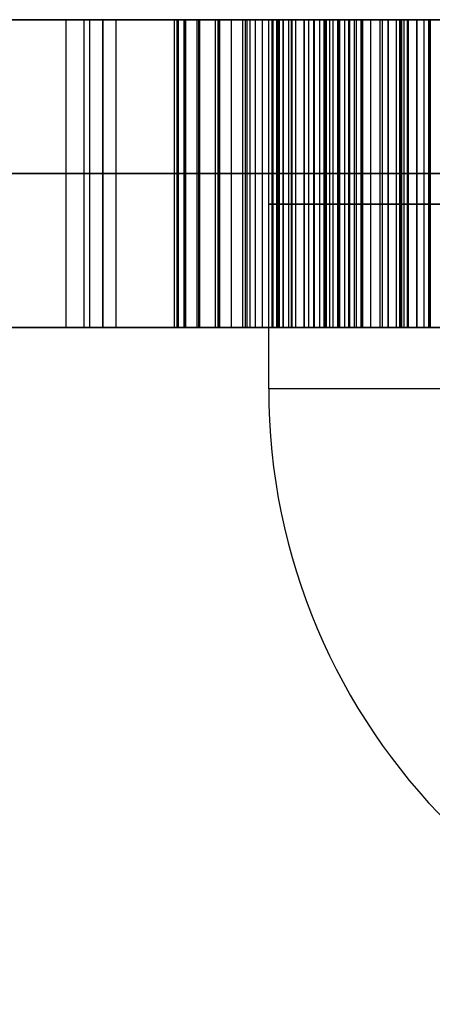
# Model space of a CAD drawing. Header units: millimetres. Extents: x -105 to 152, y -114 to 65.
# Tile 123 of 256: x 116.124 to 116.459, y -96.7 to -95.9. Entities that reach past the tile are written whole.
import ezdxf

# ---------------------------------------------------------------- set-up
doc = ezdxf.new("R2010")
doc.units = ezdxf.units.MM
doc.layers.add('Layer 01', color=7, linetype='Continuous', true_color=0x000000)

msp = doc.modelspace()

# ---------------------------------------------------------------- linework, layer by layer
at = {"layer": 'Layer 01'}
for p, q in [((116.32604, -95.9, 18.5), (114.22604, -95.9, 18.5)), ((116.16114, -95.9, 16.36034), (116.16114, -96.15, 16.36034)), ((116.17602, -96.15, 11.49451), (116.17602, -95.9, 11.49451)), ((116.17602, -96.15, 10.19451), (116.17602, -95.9, 10.19451)), ((116.19121, -95.9, 9.1364), (116.19121, -96.15, 9.1364)), ((116.20219, -96.15, 27.66908), (116.20219, -95.9, 27.66908)), ((116.25281, -96.15, 17.01034), (116.25281, -95.9, 17.01034)), ((116.25281, -96.15, 15.71034), (116.25281, -95.9, 15.71034)), ((116.26768, -95.9, 11.18617), (116.26768, -96.15, 11.18617)), ((116.26768, -95.9, 10.46117), (116.26768, -96.15, 10.46117)), ((116.28286, -96.15, 28.16618), (116.28286, -95.9, 28.16618)), ((116.32604, -96.2, 18.5), (116.32604, -95.9, 18.5)), ((116.34447, -95.9, 16.36034), (116.34447, -96.15, 16.36034)), ((116.41657, -96.15, 27.69353), (116.41657, -95.9, 27.69353)), ((117.11599, -95.9, 26.3009), (116.43274, -95.9, 26.3009)), ((116.19121, -96.025, 8.6364), (115.82082, -96.025, 8.6364)), ((115.98781, -96.025, 27.66908), (116.41657, -96.025, 27.66908)), ((116.05019, -96.025, 9.6364), (116.19121, -96.025, 9.6364)), ((116.08435, -96.025, 11.49451), (116.26768, -96.025, 11.49451)), ((116.26768, -96.025, 10.19451), (116.08435, -96.025, 10.19451)), ((116.16114, -96.025, 17.01034), (116.34447, -96.025, 17.01034)), ((116.16114, -96.025, 15.71034), (116.16114, -96.025, 17.01034)), ((116.34447, -96.025, 15.71034), (116.16114, -96.025, 15.71034)), ((116.19121, -96.025, 9.6364), (116.19121, -96.025, 8.6364)), ((116.26768, -96.025, 10.87784), (116.91768, -96.025, 10.87784)), ((116.26768, -96.025, 11.49451), (116.26768, -96.025, 10.87784)), ((116.26768, -96.025, 10.72784), (116.26768, -96.025, 10.19451)), ((116.91768, -96.025, 10.72784), (116.26768, -96.025, 10.72784)), ((116.28286, -96.025, 27.92698), (116.28286, -96.025, 28.40539)), ((116.34447, -96.025, 17.01034), (116.34447, -96.025, 15.71034)), ((116.41657, -96.025, 27.66908), (116.41657, -96.025, 27.71798)), ((115.55337, -96.15, 9.1364), (116.19121, -96.15, 9.1364)), ((117.10102, -96.15, 10.84451), (116.08435, -96.15, 10.84451)), ((116.12151, -96.15, 28.32969), (116.28286, -96.15, 28.32969)), ((116.34447, -96.15, 16.36034), (116.16114, -96.15, 16.36034)), ((116.24964, -96.15, 26.3009), (116.43274, -96.15, 26.3009)), ((116.25281, -96.15, 17.01034), (116.25281, -96.15, 15.71034)), ((116.39649, -96.15, 9.16204), (116.93384, -96.15, 9.16204))]:
    msp.add_line(p, q, dxfattribs=at)
at = {"layer": 'Layer 01', "extrusion": (-1.07998e-16, 1, -3.82355e-15)}
msp.add_arc((-118.57604, 18.5, -95.9), 11.15, 270, 90, dxfattribs=at)
at = {"layer": 'Layer 01', "extrusion": (1.07998e-16, -1, 6.31594e-15)}
msp.add_arc((118.57604, 18.5, 95.9), 2.25, 90, 270, dxfattribs=at)
at = {"layer": 'Layer 01', "extrusion": (0, 1, 0)}
msp.add_arc((-118.57604, 18.5, -96.05), 2.25, 270, 90, dxfattribs=at)
at = {"layer": 'Layer 01', "extrusion": (6.31594e-15, -1, 1.26319e-14)}
msp.add_arc((118.57604, 18.5, 96.2), 2.25, 90, 180, dxfattribs=at)
at = {"layer": 'Layer 01'}
msp.add_arc((116.82604, -96.2, 18.5), 0.5, 180, 270, dxfattribs=at)
at = {"layer": 'Layer 01', "extrusion": (-6.31594e-15, 1, 9.97276e-30)}
msp.add_arc((-118.57604, 18.5, -96.2), 2.25, 270, 0, dxfattribs=at)
at = {"layer": 'Layer 01'}
for points, degree in [([(115.82082, -95.9, 8.6364), (116.00601, -95.9, 8.6364), (116.19121, -95.9, 8.6364)], 2), ([(115.9034, -95.9, 28.9903), (116.01993, -95.9, 28.9903), (116.11181, -95.9, 28.94986), (116.18071, -95.9, 28.86736)], 3), ([(116.41657, -95.9, 27.66908), (116.20219, -95.9, 27.66908), (115.98781, -95.9, 27.66908)], 2), ([(116.19121, -95.9, 9.6364), (116.1207, -95.9, 9.6364), (116.05019, -95.9, 9.6364)], 2), ([(116.26768, -95.9, 11.49451), (116.17602, -95.9, 11.49451), (116.08435, -95.9, 11.49451)], 2), ([(116.08435, -95.9, 10.19451), (116.17602, -95.9, 10.19451), (116.26768, -95.9, 10.19451)], 2), ([(116.34447, -95.9, 17.01034), (116.25281, -95.9, 17.01034), (116.16114, -95.9, 17.01034)], 2), ([(116.16114, -95.9, 17.01034), (116.16114, -96.025, 17.01034), (116.16114, -96.15, 17.01034)], 2), ([(116.16114, -95.9, 17.01034), (116.16114, -95.9, 16.36034), (116.16114, -95.9, 15.71034)], 2), ([(116.16114, -95.9, 15.71034), (116.16114, -96.025, 15.71034), (116.16114, -96.15, 15.71034)], 2), ([(116.16114, -95.9, 15.71034), (116.25281, -95.9, 15.71034), (116.34447, -95.9, 15.71034)], 2), ([(116.18071, -96.15, 28.86736), (116.18071, -96.025, 28.86736), (116.18071, -95.9, 28.86736)], 2), ([(116.18071, -95.9, 28.86736), (116.24925, -95.9, 28.7853), (116.28286, -95.9, 28.63108), (116.28286, -95.9, 28.40539)], 3), ([(116.19121, -96.15, 8.6364), (116.19121, -96.025, 8.6364), (116.19121, -95.9, 8.6364)], 2), ([(116.19121, -95.9, 8.6364), (116.19121, -95.9, 9.1364), (116.19121, -95.9, 9.6364)], 2), ([(116.19121, -95.9, 9.6364), (116.19121, -96.025, 9.6364), (116.19121, -96.15, 9.6364)], 2), ([(116.24932, -95.9, 26.28189), (116.24932, -96.025, 26.28189), (116.24932, -96.15, 26.28189)], 2), ([(116.25166, -96.15, 26.35897), (116.25166, -96.025, 26.35897), (116.25166, -95.9, 26.35897)], 2), ([(116.25166, -96.15, 26.20767), (116.25166, -96.025, 26.20767), (116.25166, -95.9, 26.20767)], 2), ([(116.25749, -96.15, 28.69023), (116.25749, -96.025, 28.69023), (116.25749, -95.9, 28.69023)], 2), ([(116.25817, -96.15, 26.13788), (116.25817, -96.025, 26.13788), (116.25817, -95.9, 26.13788)], 2), ([(116.25869, -96.15, 26.43163), (116.25869, -96.025, 26.43163), (116.25869, -95.9, 26.43163)], 2), ([(116.91768, -95.9, 10.87784), (116.59268, -95.9, 10.87784), (116.26768, -95.9, 10.87784)], 2), ([(116.26768, -95.9, 10.87784), (116.26768, -96.025, 10.87784), (116.26768, -96.15, 10.87784)], 2), ([(116.26768, -95.9, 10.87784), (116.26768, -95.9, 11.18617), (116.26768, -95.9, 11.49451)], 2), ([(116.26768, -95.9, 11.49451), (116.26768, -96.025, 11.49451), (116.26768, -96.15, 11.49451)], 2), ([(116.26768, -95.9, 10.19451), (116.26768, -96.025, 10.19451), (116.26768, -96.15, 10.19451)], 2), ([(116.26768, -95.9, 10.19451), (116.26768, -95.9, 10.46117), (116.26768, -95.9, 10.72784)], 2), ([(116.26768, -95.9, 10.72784), (116.26768, -96.025, 10.72784), (116.26768, -96.15, 10.72784)], 2), ([(116.26768, -95.9, 10.72784), (116.59268, -95.9, 10.72784), (116.91768, -95.9, 10.72784)], 2), ([(116.26937, -96.15, 26.07252), (116.26937, -96.025, 26.07252), (116.26937, -95.9, 26.07252)], 2), ([(116.27015, -96.15, 26.49986), (116.27015, -96.025, 26.49986), (116.27015, -95.9, 26.49986)], 2), ([(116.28286, -96.15, 27.92698), (116.28286, -96.025, 27.92698), (116.28286, -95.9, 27.92698)], 2), ([(116.28286, -95.9, 28.40539), (116.28286, -95.9, 28.16618), (116.28286, -95.9, 27.92698)], 2), ([(116.28286, -96.15, 28.40539), (116.28286, -96.025, 28.40539), (116.28286, -95.9, 28.40539)], 2), ([(116.285, -96.15, 26.01158), (116.285, -96.025, 26.01158), (116.285, -95.9, 26.01158)], 2), ([(116.28601, -96.15, 27.85191), (116.28601, -96.025, 27.85191), (116.28601, -95.9, 27.85191)], 2), ([(116.2863, -96.15, 26.56366), (116.2863, -96.025, 26.56366), (116.2863, -95.9, 26.56366)], 2), ([(116.29581, -96.15, 27.79301), (116.29581, -96.025, 27.79301), (116.29581, -95.9, 27.79301)], 2), ([(116.30505, -96.15, 25.95533), (116.30505, -96.025, 25.95533), (116.30505, -95.9, 25.95533)], 2), ([(116.30713, -96.15, 26.62304), (116.30713, -96.025, 26.62304), (116.30713, -95.9, 26.62304)], 2), ([(116.30866, -95.9, 27.76154), (116.31288, -95.9, 27.75462), (116.30839, -95.9, 27.76229), (116.31544, -95.9, 27.75147)], 3), ([(116.30866, -96.15, 27.76154), (116.30866, -96.025, 27.76154), (116.30866, -95.9, 27.76154)], 2), ([(116.31099, -96.15, 27.75797), (116.31099, -96.025, 27.75797), (116.31099, -95.9, 27.75797)], 2), ([(116.31544, -96.15, 27.75147), (116.31544, -96.025, 27.75147), (116.31544, -95.9, 27.75147)], 2), ([(116.31544, -95.9, 27.75147), (116.31933, -95.9, 27.75), (116.32187, -95.9, 27.74627), (116.32884, -95.9, 27.74147)], 3), ([(116.32099, -96.15, 27.74772), (116.32099, -96.025, 27.74772), (116.32099, -95.9, 27.74772)], 2), ([(116.32884, -96.15, 27.74147), (116.32884, -96.025, 27.74147), (116.32884, -95.9, 27.74147)], 2), ([(116.32953, -96.15, 25.90351), (116.32953, -96.025, 25.90351), (116.32953, -95.9, 25.90351)], 2), ([(116.33224, -95.9, 9.34293), (116.33224, -96.025, 9.34293), (116.33224, -96.15, 9.34293)], 2), ([(116.33265, -96.15, 26.67798), (116.33265, -96.025, 26.67798), (116.33265, -95.9, 26.67798)], 2), ([(116.33284, -96.15, 9.32109), (116.33284, -96.025, 9.32109), (116.33284, -95.9, 9.32109)], 2), ([(116.33364, -96.15, 9.37698), (116.33364, -96.025, 9.37698), (116.33364, -95.9, 9.37698)], 2), ([(116.33484, -96.15, 9.30006), (116.33484, -96.025, 9.30006), (116.33484, -95.9, 9.30006)], 2), ([(116.33785, -96.15, 9.40923), (116.33785, -96.025, 9.40923), (116.33785, -95.9, 9.40923)], 2), ([(116.33805, -96.15, 9.27982), (116.33805, -96.025, 9.27982), (116.33805, -95.9, 9.27982)], 2), ([(116.34245, -96.15, 9.26059), (116.34245, -96.025, 9.26059), (116.34245, -95.9, 9.26059)], 2), ([(116.34447, -96.15, 15.71034), (116.34447, -96.025, 15.71034), (116.34447, -95.9, 15.71034)], 2), ([(116.34447, -95.9, 15.71034), (116.34447, -95.9, 16.36034), (116.34447, -95.9, 17.01034)], 2), ([(116.34447, -95.9, 17.01034), (116.34447, -96.025, 17.01034), (116.34447, -96.15, 17.01034)], 2), ([(116.34506, -96.15, 9.43988), (116.34506, -96.025, 9.43988), (116.34506, -95.9, 9.43988)], 2), ([(116.34806, -96.15, 9.24196), (116.34806, -96.025, 9.24196), (116.34806, -95.9, 9.24196)], 2), ([(116.35487, -96.15, 9.46853), (116.35487, -96.025, 9.46853), (116.35487, -95.9, 9.46853)], 2), ([(116.3549, -96.15, 27.729), (116.3549, -96.025, 27.729), (116.3549, -95.9, 27.729)], 2), ([(116.35507, -96.15, 9.22454), (116.35507, -96.025, 9.22454), (116.35507, -95.9, 9.22454)], 2), ([(116.35869, -96.15, 25.85611), (116.35869, -96.025, 25.85611), (116.35869, -95.9, 25.85611)], 2), ([(116.3626, -96.15, 26.72877), (116.3626, -96.025, 26.72877), (116.3626, -95.9, 26.72877)], 2), ([(116.36329, -96.15, 9.20771), (116.36329, -96.025, 9.20771), (116.36329, -95.9, 9.20771)], 2), ([(116.36769, -96.15, 9.49557), (116.36769, -96.025, 9.49557), (116.36769, -95.9, 9.49557)], 2), ([(116.3707, -95.9, 8.90843), (116.3707, -96.025, 8.90843), (116.3707, -96.15, 8.90843)], 2), ([(116.3719, -96.15, 8.88319), (116.3719, -96.025, 8.88319), (116.3719, -95.9, 8.88319)], 2), ([(116.3727, -96.15, 8.94148), (116.3727, -96.025, 8.94148), (116.3727, -95.9, 8.94148)], 2), ([(116.3729, -96.15, 9.19188), (116.3729, -96.025, 9.19188), (116.3729, -95.9, 9.19188)], 2), ([(116.37571, -96.15, 8.85895), (116.37571, -96.025, 8.85895), (116.37571, -95.9, 8.85895)], 2), ([(116.37831, -96.15, 8.97173), (116.37831, -96.025, 8.97173), (116.37831, -95.9, 8.97173)], 2), ([(116.38212, -96.15, 8.83612), (116.38212, -96.025, 8.83612), (116.38212, -95.9, 8.83612)], 2), ([(116.38332, -96.15, 9.52081), (116.38332, -96.025, 9.52081), (116.38332, -95.9, 9.52081)], 2), ([(116.38372, -96.15, 9.17686), (116.38372, -96.025, 9.17686), (116.38372, -95.9, 9.17686)], 2), ([(116.38793, -96.15, 8.99938), (116.38793, -96.025, 8.99938), (116.38793, -95.9, 8.99938)], 2), ([(116.39113, -96.15, 8.81448), (116.39113, -96.025, 8.81448), (116.39113, -95.9, 8.81448)], 2), ([(116.39203, -96.15, 25.81314), (116.39203, -96.025, 25.81314), (116.39203, -95.9, 25.81314)], 2), ([(116.39574, -96.15, 9.16284), (116.39574, -96.025, 9.16284), (116.39574, -95.9, 9.16284)], 2), ([(116.39724, -96.15, 26.77486), (116.39724, -96.025, 26.77486), (116.39724, -95.9, 26.77486)], 2), ([(116.40115, -96.15, 9.02422), (116.40115, -96.025, 9.02422), (116.40115, -95.9, 9.02422)], 2), ([(116.40175, -96.15, 9.54425), (116.40175, -96.025, 9.54425), (116.40175, -95.9, 9.54425)], 2), ([(116.40255, -96.15, 8.79385), (116.40255, -96.025, 8.79385), (116.40255, -95.9, 8.79385)], 2), ([(116.40896, -96.15, 9.14982), (116.40896, -96.025, 9.14982), (116.40896, -95.9, 9.14982)], 2), ([(116.41657, -96.15, 27.66908), (116.41657, -96.025, 27.66908), (116.41657, -95.9, 27.66908)], 2), ([(116.41657, -95.9, 27.71798), (116.41657, -95.9, 27.69353), (116.41657, -95.9, 27.66908)], 2), ([(116.41657, -96.15, 27.71798), (116.41657, -96.025, 27.71798), (116.41657, -95.9, 27.71798)], 2), ([(116.41657, -96.15, 8.77462), (116.41657, -96.025, 8.77462), (116.41657, -95.9, 8.77462)], 2), ([(116.41837, -96.15, 9.04645), (116.41837, -96.025, 9.04645), (116.41837, -95.9, 9.04645)], 2), ([(116.42298, -96.15, 9.56588), (116.42298, -96.025, 9.56588), (116.42298, -95.9, 9.56588)], 2), ([(116.42338, -96.15, 9.1378), (116.42338, -96.025, 9.1378), (116.42338, -95.9, 9.1378)], 2), ([(116.42979, -96.15, 25.77512), (116.42979, -96.025, 25.77512), (116.42979, -95.9, 25.77512)], 2), ([(116.43265, -96.15, 26.29517), (116.43265, -96.025, 26.29517), (116.43265, -95.9, 26.29517)], 2), ([(116.4332, -96.15, 8.75659), (116.4332, -96.025, 8.75659), (116.4332, -95.9, 8.75659)], 2), ([(116.43422, -96.15, 26.35585), (116.43422, -96.025, 26.35585), (116.43422, -95.9, 26.35585)], 2), ([(116.43422, -96.15, 26.2371), (116.43422, -96.025, 26.2371), (116.43422, -95.9, 26.2371)], 2), ([(116.43604, -96.15, 26.81601), (116.43604, -96.025, 26.81601), (116.43604, -95.9, 26.81601)], 2), ([(116.43864, -96.15, 26.41262), (116.43864, -96.025, 26.41262), (116.43864, -95.9, 26.41262)], 2), ([(116.4389, -96.15, 26.18241), (116.4389, -96.025, 26.18241), (116.4389, -95.9, 26.18241)], 2), ([(116.43921, -96.15, 9.12658), (116.43921, -96.025, 9.12658), (116.43921, -95.9, 9.12658)], 2), ([(116.43961, -96.15, 9.06648), (116.43961, -96.025, 9.06648), (116.43961, -95.9, 9.06648)], 2), ([(116.44646, -96.15, 26.46574), (116.44646, -96.025, 26.46574), (116.44646, -95.9, 26.46574)], 2), ([(116.44662, -96.15, 9.58551), (116.44662, -96.025, 9.58551), (116.44662, -95.9, 9.58551)], 2), ([(116.44672, -96.15, 26.13137), (116.44672, -96.025, 26.13137), (116.44672, -95.9, 26.13137)], 2), ([(116.45223, -96.15, 8.73976), (116.45223, -96.025, 8.73976), (116.45223, -95.9, 8.73976)], 2), ([(116.45603, -96.15, 9.11636), (116.45603, -96.025, 9.11636), (116.45603, -95.9, 9.11636)], 2), ([(116.45713, -96.15, 26.5147), (116.45713, -96.025, 26.5147), (116.45713, -95.9, 26.5147)], 2), ([(116.45739, -96.15, 26.08371), (116.45739, -96.025, 26.08371), (116.45739, -95.9, 26.08371)], 2), ([(116.18071, -96.025, 28.86736), (116.11181, -96.025, 28.94986), (116.01993, -96.025, 28.9903), (115.9034, -96.025, 28.9903)], 3), ([(116.28286, -96.025, 28.40539), (116.28286, -96.025, 28.63108), (116.24925, -96.025, 28.7853), (116.18071, -96.025, 28.86736)], 3), ([(116.31544, -96.025, 27.75147), (116.30839, -96.025, 27.76229), (116.31288, -96.025, 27.75462), (116.30866, -96.025, 27.76154)], 3), ([(116.32884, -96.025, 27.74147), (116.32187, -96.025, 27.74627), (116.31933, -96.025, 27.75), (116.31544, -96.025, 27.75147)], 3), ([(115.82082, -96.15, 8.6364), (116.00601, -96.15, 8.6364), (116.19121, -96.15, 8.6364)], 2), ([(116.18071, -96.15, 28.86736), (116.11181, -96.15, 28.94986), (116.01993, -96.15, 28.9903), (115.9034, -96.15, 28.9903)], 3), ([(115.98781, -96.15, 27.66908), (116.20219, -96.15, 27.66908), (116.41657, -96.15, 27.66908)], 2), ([(116.19121, -96.15, 9.6364), (116.1207, -96.15, 9.6364), (116.05019, -96.15, 9.6364)], 2), ([(116.08435, -96.15, 11.49451), (116.17602, -96.15, 11.49451), (116.26768, -96.15, 11.49451)], 2), ([(116.26768, -96.15, 10.19451), (116.17602, -96.15, 10.19451), (116.08435, -96.15, 10.19451)], 2), ([(116.16114, -96.15, 17.01034), (116.25281, -96.15, 17.01034), (116.34447, -96.15, 17.01034)], 2), ([(116.16114, -96.15, 15.71034), (116.16114, -96.15, 16.36034), (116.16114, -96.15, 17.01034)], 2), ([(116.34447, -96.15, 15.71034), (116.25281, -96.15, 15.71034), (116.16114, -96.15, 15.71034)], 2), ([(116.28286, -96.15, 28.40539), (116.28286, -96.15, 28.63108), (116.24925, -96.15, 28.7853), (116.18071, -96.15, 28.86736)], 3), ([(116.19121, -96.15, 8.6364), (116.19121, -96.15, 9.1364), (116.19121, -96.15, 9.6364)], 2), ([(116.26768, -96.15, 11.49451), (116.26768, -96.15, 11.18617), (116.26768, -96.15, 10.87784)], 2), ([(116.26768, -96.15, 10.72784), (116.26768, -96.15, 10.46117), (116.26768, -96.15, 10.19451)], 2), ([(116.91768, -96.15, 10.72784), (116.59268, -96.15, 10.72784), (116.26768, -96.15, 10.72784)], 2), ([(116.26768, -96.15, 10.87784), (116.59268, -96.15, 10.87784), (116.91768, -96.15, 10.87784)], 2), ([(116.28286, -96.15, 27.92698), (116.28286, -96.15, 28.16618), (116.28286, -96.15, 28.40539)], 2), ([(116.31544, -96.15, 27.75147), (116.30839, -96.15, 27.76229), (116.31288, -96.15, 27.75462), (116.30866, -96.15, 27.76154)], 3), ([(116.32884, -96.15, 27.74147), (116.32187, -96.15, 27.74627), (116.31933, -96.15, 27.75), (116.31544, -96.15, 27.75147)], 3), ([(116.34447, -96.15, 17.01034), (116.34447, -96.15, 16.36034), (116.34447, -96.15, 15.71034)], 2), ([(116.41657, -96.15, 27.66908), (116.41657, -96.15, 27.69353), (116.41657, -96.15, 27.71798)], 2)]:
    msp.add_open_spline(points, degree=degree, dxfattribs=at)
for points, knots in [([(116.81104, -95.9, 26.9509), (116.78949, -95.9, 26.95033), (116.74744, -95.9, 26.94922), (116.68616, -95.9, 26.94114), (116.62861, -95.9, 26.9274), (116.57473, -95.9, 26.90798), (116.52447, -95.9, 26.88326), (116.47789, -95.9, 26.85269), (116.43511, -95.9, 26.81662), (116.3962, -95.9, 26.77525), (116.36141, -95.9, 26.72903), (116.33158, -95.9, 26.67793), (116.30588, -95.9, 26.62271), (116.28511, -95.9, 26.56301), (116.26899, -95.9, 26.49895), (116.25779, -95.9, 26.43047), (116.25055, -95.9, 26.35765), (116.24974, -95.9, 26.3076), (116.24932, -95.9, 26.28189)], [-1, -1, -1, -1, -0.93472, -0.872649, -0.813141, -0.755828, -0.699497, -0.643847, -0.587483, -0.530374, -0.472153, -0.412622, -0.351443, -0.287903, -0.221446, -0.151584, -0.077874, 0, 0, 0, 0]), ([(116.24932, -95.9, 26.28189), (116.24979, -95.9, 26.25714), (116.25072, -95.9, 26.20902), (116.25714, -95.9, 26.13901), (116.2683, -95.9, 26.07345), (116.28377, -95.9, 26.01232), (116.30387, -95.9, 25.95572), (116.3283, -95.9, 25.90347), (116.35769, -95.9, 25.85593), (116.39097, -95.9, 25.81257), (116.42902, -95.9, 25.77445), (116.47087, -95.9, 25.7411), (116.51682, -95.9, 25.71306), (116.56671, -95.9, 25.69037), (116.6205, -95.9, 25.67262), (116.67818, -95.9, 25.65999), (116.73983, -95.9, 25.65235), (116.7822, -95.9, 25.65139), (116.80401, -95.9, 25.6509)], [-1, -1, -1, -1, -0.922451, -0.849248, -0.77999, -0.714291, -0.651925, -0.59207, -0.53395, -0.477156, -0.421194, -0.365638, -0.309852, -0.253019, -0.194279, -0.132715, -0.068318, 0, 0, 0, 0]), ([(116.28286, -95.9, 27.92698), (116.28292, -95.9, 27.90193), (116.2837, -95.9, 27.87684), (116.28785, -95.9, 27.83208), (116.29055, -95.9, 27.81219), (116.29881, -95.9, 27.78207), (116.30264, -95.9, 27.77113), (116.30866, -95.9, 27.76154)], [-1, -1, -1, -1, -0.555383, -0.555383, -0.201711, -0.201711, 0, 0, 0, 0]), ([(116.32884, -95.9, 27.74147), (116.33686, -95.9, 27.73612), (116.3458, -95.9, 27.7321), (116.37469, -95.9, 27.72227), (116.39574, -95.9, 27.7194), (116.41657, -95.9, 27.71798)], [-0.7581291, -0.7581291, -0.7581291, -0.7581291, -0.5193362, -0.5193362, 0, 0, 0, 0]), ([(116.66657, -95.9, 9.64922), (116.65414, -95.9, 9.64904), (116.62987, -95.9, 9.6487), (116.59447, -95.9, 9.64442), (116.56093, -95.9, 9.63833), (116.52947, -95.9, 9.62882), (116.49968, -95.9, 9.61749), (116.47214, -95.9, 9.60276), (116.44623, -95.9, 9.58602), (116.42276, -95.9, 9.56632), (116.40143, -95.9, 9.54475), (116.38288, -95.9, 9.52117), (116.36718, -95.9, 9.49576), (116.35428, -95.9, 9.46864), (116.34448, -95.9, 9.43962), (116.33725, -95.9, 9.40899), (116.33301, -95.9, 9.3765), (116.3325, -95.9, 9.35429), (116.33224, -95.9, 9.34293)], [-1, -1, -1, -1, -0.927156, -0.857821, -0.791263, -0.7276, -0.665379, -0.604798, -0.544869, -0.484828, -0.425594, -0.367334, -0.309328, -0.250848, -0.191678, -0.130154, -0.0666, 0, 0, 0, 0]), ([(116.33224, -95.9, 9.34293), (116.33233, -95.9, 9.33564), (116.33251, -95.9, 9.32131), (116.33463, -95.9, 9.30025), (116.33775, -95.9, 9.28002), (116.34226, -95.9, 9.26064), (116.34766, -95.9, 9.24206), (116.35491, -95.9, 9.22449), (116.36296, -95.9, 9.20761), (116.37273, -95.9, 9.19177), (116.38349, -95.9, 9.1767), (116.39557, -95.9, 9.16264), (116.40884, -95.9, 9.14957), (116.42339, -95.9, 9.13747), (116.43917, -95.9, 9.12635), (116.45611, -95.9, 9.116), (116.4744, -95.9, 9.10683), (116.48719, -95.9, 9.10147), (116.49369, -95.9, 9.09874)], [-1, -1, -1, -1, -0.930361, -0.863, -0.797693, -0.734794, -0.672767, -0.612877, -0.553182, -0.494146, -0.435124, -0.376244, -0.317084, -0.257228, -0.195385, -0.132626, -0.067506, 0, 0, 0, 0]), ([(116.49369, -95.9, 9.09874), (116.48388, -95.9, 9.09397), (116.46494, -95.9, 9.08478), (116.43943, -95.9, 9.06734), (116.41809, -95.9, 9.0472), (116.40043, -95.9, 9.02468), (116.38712, -95.9, 8.99931), (116.37743, -95.9, 8.97145), (116.37185, -95.9, 8.94077), (116.37109, -95.9, 8.91947), (116.3707, -95.9, 8.90843)], [-1, -1, -1, -1, -0.864701, -0.738951, -0.618175, -0.501798, -0.385377, -0.264283, -0.137002, 0, 0, 0, 0]), ([(116.3707, -95.9, 8.90843), (116.37091, -95.9, 8.9), (116.37132, -95.9, 8.88339), (116.37521, -95.9, 8.85912), (116.38161, -95.9, 8.83604), (116.3908, -95.9, 8.81427), (116.40214, -95.9, 8.79351), (116.41637, -95.9, 8.77413), (116.43312, -95.9, 8.75609), (116.45214, -95.9, 8.73926), (116.47331, -95.9, 8.72415), (116.49616, -95.9, 8.71087), (116.52071, -95.9, 8.69984), (116.54673, -95.9, 8.69054), (116.57455, -95.9, 8.68369), (116.60377, -95.9, 8.6784), (116.63466, -95.9, 8.67541), (116.65575, -95.9, 8.67504), (116.66657, -95.9, 8.67486)], [-1, -1, -1, -1, -0.940195, -0.882126, -0.825989, -0.770519, -0.714708, -0.65838, -0.600335, -0.540214, -0.478377, -0.415925, -0.35291, -0.287532, -0.220035, -0.149727, -0.076841, 0, 0, 0, 0]), ([(116.43265, -95.9, 26.29517), (116.43297, -95.9, 26.3154), (116.43357, -95.9, 26.35462), (116.43788, -95.9, 26.41162), (116.44566, -95.9, 26.46467), (116.45634, -95.9, 26.51393), (116.46968, -95.9, 26.55954), (116.4866, -95.9, 26.6012), (116.50646, -95.9, 26.63914), (116.52943, -95.9, 26.67314), (116.55534, -95.9, 26.70342), (116.58438, -95.9, 26.72963), (116.61648, -95.9, 26.75167), (116.6514, -95.9, 26.76972), (116.68914, -95.9, 26.78389), (116.72982, -95.9, 26.79362), (116.77335, -95.9, 26.79975), (116.80338, -95.9, 26.80051), (116.81885, -95.9, 26.8009)], [-1, -1, -1, -1, -0.916241, -0.837662, -0.763564, -0.694416, -0.629155, -0.567093, -0.50858, -0.452166, -0.397635, -0.343946, -0.290717, -0.236872, -0.181605, -0.124255, -0.064031, 0, 0, 0, 0]), ([(116.81885, -95.9, 25.8009), (116.80364, -95.9, 25.8013), (116.77405, -95.9, 25.80207), (116.73111, -95.9, 25.80815), (116.69094, -95.9, 25.81802), (116.65336, -95.9, 25.83181), (116.61857, -95.9, 25.84988), (116.58653, -95.9, 25.8719), (116.55735, -95.9, 25.89801), (116.53103, -95.9, 25.928), (116.50791, -95.9, 25.96189), (116.48735, -95.9, 25.999), (116.47063, -95.9, 26.04001), (116.45645, -95.9, 26.08428), (116.44603, -95.9, 26.1322), (116.43819, -95.9, 26.18341), (116.4335, -95.9, 26.23814), (116.43294, -95.9, 26.27581), (116.43265, -95.9, 26.29517)], [-1, -1, -1, -1, -0.935982, -0.875464, -0.817854, -0.762123, -0.707369, -0.65324, -0.598887, -0.542955, -0.485683, -0.426478, -0.364719, -0.299536, -0.231004, -0.158544, -0.081522, 0, 0, 0, 0]), ([(116.24932, -96.025, 26.28189), (116.24974, -96.025, 26.3076), (116.25055, -96.025, 26.35765), (116.25779, -96.025, 26.43047), (116.26899, -96.025, 26.49895), (116.28511, -96.025, 26.56301), (116.30588, -96.025, 26.62271), (116.33158, -96.025, 26.67793), (116.36141, -96.025, 26.72903), (116.3962, -96.025, 26.77525), (116.43511, -96.025, 26.81662), (116.47789, -96.025, 26.85269), (116.52447, -96.025, 26.88326), (116.57473, -96.025, 26.90798), (116.62861, -96.025, 26.9274), (116.68616, -96.025, 26.94114), (116.74744, -96.025, 26.94922), (116.78949, -96.025, 26.95033), (116.81104, -96.025, 26.9509)], [0, 0, 0, 0, 0.077874, 0.151584, 0.221446, 0.287903, 0.351443, 0.412622, 0.472153, 0.530374, 0.587483, 0.643847, 0.699497, 0.755828, 0.813141, 0.872649, 0.93472, 1, 1, 1, 1]), ([(116.80401, -96.025, 25.6509), (116.7822, -96.025, 25.65139), (116.73983, -96.025, 25.65235), (116.67818, -96.025, 25.65999), (116.6205, -96.025, 25.67262), (116.56671, -96.025, 25.69037), (116.51682, -96.025, 25.71306), (116.47087, -96.025, 25.7411), (116.42902, -96.025, 25.77445), (116.39097, -96.025, 25.81257), (116.35769, -96.025, 25.85593), (116.3283, -96.025, 25.90347), (116.30387, -96.025, 25.95572), (116.28377, -96.025, 26.01232), (116.2683, -96.025, 26.07345), (116.25714, -96.025, 26.13901), (116.25072, -96.025, 26.20902), (116.24979, -96.025, 26.25714), (116.24932, -96.025, 26.28189)], [0, 0, 0, 0, 0.068318, 0.132715, 0.194279, 0.253019, 0.309852, 0.365638, 0.421194, 0.477156, 0.53395, 0.59207, 0.651925, 0.714291, 0.77999, 0.849248, 0.922451, 1, 1, 1, 1]), ([(116.30866, -96.025, 27.76154), (116.30264, -96.025, 27.77113), (116.29881, -96.025, 27.78207), (116.29055, -96.025, 27.81219), (116.28785, -96.025, 27.83208), (116.2837, -96.025, 27.87684), (116.28292, -96.025, 27.90193), (116.28286, -96.025, 27.92698)], [0, 0, 0, 0, 0.201711, 0.201711, 0.555383, 0.555383, 1, 1, 1, 1]), ([(116.41657, -96.025, 27.71798), (116.39574, -96.025, 27.7194), (116.37469, -96.025, 27.72227), (116.3458, -96.025, 27.7321), (116.33686, -96.025, 27.73612), (116.32884, -96.025, 27.74147)], [0, 0, 0, 0, 0.5193362, 0.5193362, 0.7581291, 0.7581291, 0.7581291, 0.7581291]), ([(116.33224, -96.025, 9.34293), (116.3325, -96.025, 9.35429), (116.33301, -96.025, 9.3765), (116.33725, -96.025, 9.40899), (116.34448, -96.025, 9.43962), (116.35428, -96.025, 9.46864), (116.36718, -96.025, 9.49576), (116.38288, -96.025, 9.52117), (116.40143, -96.025, 9.54475), (116.42276, -96.025, 9.56632), (116.44623, -96.025, 9.58602), (116.47214, -96.025, 9.60276), (116.49968, -96.025, 9.61749), (116.52947, -96.025, 9.62882), (116.56093, -96.025, 9.63833), (116.59447, -96.025, 9.64442), (116.62987, -96.025, 9.6487), (116.65414, -96.025, 9.64904), (116.66657, -96.025, 9.64922)], [0, 0, 0, 0, 0.0666, 0.130154, 0.191678, 0.250848, 0.309328, 0.367334, 0.425594, 0.484828, 0.544869, 0.604798, 0.665379, 0.7276, 0.791263, 0.857821, 0.927156, 1, 1, 1, 1]), ([(116.49369, -96.025, 9.09874), (116.48719, -96.025, 9.10147), (116.4744, -96.025, 9.10683), (116.45611, -96.025, 9.116), (116.43917, -96.025, 9.12635), (116.42339, -96.025, 9.13747), (116.40884, -96.025, 9.14957), (116.39557, -96.025, 9.16264), (116.38349, -96.025, 9.1767), (116.37273, -96.025, 9.19177), (116.36296, -96.025, 9.20761), (116.35491, -96.025, 9.22449), (116.34766, -96.025, 9.24206), (116.34226, -96.025, 9.26064), (116.33775, -96.025, 9.28002), (116.33463, -96.025, 9.30025), (116.33251, -96.025, 9.32131), (116.33233, -96.025, 9.33564), (116.33224, -96.025, 9.34293)], [0, 0, 0, 0, 0.067506, 0.132626, 0.195385, 0.257228, 0.317084, 0.376244, 0.435124, 0.494146, 0.553182, 0.612877, 0.672767, 0.734794, 0.797693, 0.863, 0.930361, 1, 1, 1, 1]), ([(116.3707, -96.025, 8.90843), (116.37109, -96.025, 8.91947), (116.37185, -96.025, 8.94077), (116.37743, -96.025, 8.97145), (116.38712, -96.025, 8.99931), (116.40043, -96.025, 9.02468), (116.41809, -96.025, 9.0472), (116.43943, -96.025, 9.06734), (116.46494, -96.025, 9.08478), (116.48388, -96.025, 9.09397), (116.49369, -96.025, 9.09874)], [0, 0, 0, 0, 0.137002, 0.264283, 0.385377, 0.501798, 0.618175, 0.738951, 0.864701, 1, 1, 1, 1]), ([(116.66657, -96.025, 8.67486), (116.65575, -96.025, 8.67504), (116.63466, -96.025, 8.67541), (116.60377, -96.025, 8.6784), (116.57455, -96.025, 8.68369), (116.54673, -96.025, 8.69054), (116.52071, -96.025, 8.69984), (116.49616, -96.025, 8.71087), (116.47331, -96.025, 8.72415), (116.45214, -96.025, 8.73926), (116.43312, -96.025, 8.75609), (116.41637, -96.025, 8.77413), (116.40214, -96.025, 8.79351), (116.3908, -96.025, 8.81427), (116.38161, -96.025, 8.83604), (116.37521, -96.025, 8.85912), (116.37132, -96.025, 8.88339), (116.37091, -96.025, 8.9), (116.3707, -96.025, 8.90843)], [0, 0, 0, 0, 0.076841, 0.149727, 0.220035, 0.287532, 0.35291, 0.415925, 0.478377, 0.540214, 0.600335, 0.65838, 0.714708, 0.770519, 0.825989, 0.882126, 0.940195, 1, 1, 1, 1]), ([(116.81885, -96.025, 26.8009), (116.80338, -96.025, 26.80051), (116.77335, -96.025, 26.79975), (116.72982, -96.025, 26.79362), (116.68914, -96.025, 26.78389), (116.6514, -96.025, 26.76972), (116.61648, -96.025, 26.75167), (116.58438, -96.025, 26.72963), (116.55534, -96.025, 26.70342), (116.52943, -96.025, 26.67314), (116.50646, -96.025, 26.63914), (116.4866, -96.025, 26.6012), (116.46968, -96.025, 26.55954), (116.45634, -96.025, 26.51393), (116.44566, -96.025, 26.46467), (116.43788, -96.025, 26.41162), (116.43357, -96.025, 26.35462), (116.43297, -96.025, 26.3154), (116.43265, -96.025, 26.29517)], [0, 0, 0, 0, 0.064031, 0.124255, 0.181605, 0.236872, 0.290717, 0.343946, 0.397635, 0.452166, 0.50858, 0.567093, 0.629155, 0.694416, 0.763564, 0.837662, 0.916241, 1, 1, 1, 1]), ([(116.43265, -96.025, 26.29517), (116.43294, -96.025, 26.27581), (116.4335, -96.025, 26.23814), (116.43819, -96.025, 26.18341), (116.44603, -96.025, 26.1322), (116.45645, -96.025, 26.08428), (116.47063, -96.025, 26.04001), (116.48735, -96.025, 25.999), (116.50791, -96.025, 25.96189), (116.53103, -96.025, 25.928), (116.55735, -96.025, 25.89801), (116.58653, -96.025, 25.8719), (116.61857, -96.025, 25.84988), (116.65336, -96.025, 25.83181), (116.69094, -96.025, 25.81802), (116.73111, -96.025, 25.80815), (116.77405, -96.025, 25.80207), (116.80364, -96.025, 25.8013), (116.81885, -96.025, 25.8009)], [0, 0, 0, 0, 0.081522, 0.158544, 0.231004, 0.299536, 0.364719, 0.426478, 0.485683, 0.542955, 0.598887, 0.65324, 0.707369, 0.762123, 0.817854, 0.875464, 0.935982, 1, 1, 1, 1]), ([(116.81104, -96.15, 26.9509), (116.78949, -96.15, 26.95033), (116.74744, -96.15, 26.94922), (116.68616, -96.15, 26.94114), (116.62861, -96.15, 26.9274), (116.57473, -96.15, 26.90798), (116.52447, -96.15, 26.88326), (116.47789, -96.15, 26.85269), (116.43511, -96.15, 26.81662), (116.3962, -96.15, 26.77525), (116.36141, -96.15, 26.72903), (116.33158, -96.15, 26.67793), (116.30588, -96.15, 26.62271), (116.28511, -96.15, 26.56301), (116.26899, -96.15, 26.49895), (116.25779, -96.15, 26.43047), (116.25055, -96.15, 26.35765), (116.24974, -96.15, 26.3076), (116.24932, -96.15, 26.28189)], [-1, -1, -1, -1, -0.93472, -0.872649, -0.813141, -0.755828, -0.699497, -0.643847, -0.587483, -0.530374, -0.472153, -0.412622, -0.351443, -0.287903, -0.221446, -0.151584, -0.077874, 0, 0, 0, 0]), ([(116.24932, -96.15, 26.28189), (116.24979, -96.15, 26.25714), (116.25072, -96.15, 26.20902), (116.25714, -96.15, 26.13901), (116.2683, -96.15, 26.07345), (116.28377, -96.15, 26.01232), (116.30387, -96.15, 25.95572), (116.3283, -96.15, 25.90347), (116.35769, -96.15, 25.85593), (116.39097, -96.15, 25.81257), (116.42902, -96.15, 25.77445), (116.47087, -96.15, 25.7411), (116.51682, -96.15, 25.71306), (116.56671, -96.15, 25.69037), (116.6205, -96.15, 25.67262), (116.67818, -96.15, 25.65999), (116.73983, -96.15, 25.65235), (116.7822, -96.15, 25.65139), (116.80401, -96.15, 25.6509)], [-1, -1, -1, -1, -0.922451, -0.849248, -0.77999, -0.714291, -0.651925, -0.59207, -0.53395, -0.477156, -0.421194, -0.365638, -0.309852, -0.253019, -0.194279, -0.132715, -0.068318, 0, 0, 0, 0]), ([(116.30866, -96.15, 27.76154), (116.30264, -96.15, 27.77113), (116.29881, -96.15, 27.78207), (116.29055, -96.15, 27.81219), (116.28785, -96.15, 27.83208), (116.2837, -96.15, 27.87684), (116.28292, -96.15, 27.90193), (116.28286, -96.15, 27.92698)], [0, 0, 0, 0, 0.201711, 0.201711, 0.555383, 0.555383, 1, 1, 1, 1]), ([(116.41657, -96.15, 27.71798), (116.39574, -96.15, 27.7194), (116.37469, -96.15, 27.72227), (116.3458, -96.15, 27.7321), (116.33686, -96.15, 27.73612), (116.32884, -96.15, 27.74147)], [0, 0, 0, 0, 0.5193362, 0.5193362, 0.7581291, 0.7581291, 0.7581291, 0.7581291]), ([(116.66657, -96.15, 9.64922), (116.65414, -96.15, 9.64904), (116.62987, -96.15, 9.6487), (116.59447, -96.15, 9.64442), (116.56093, -96.15, 9.63833), (116.52947, -96.15, 9.62882), (116.49968, -96.15, 9.61749), (116.47214, -96.15, 9.60276), (116.44623, -96.15, 9.58602), (116.42276, -96.15, 9.56632), (116.40143, -96.15, 9.54475), (116.38288, -96.15, 9.52117), (116.36718, -96.15, 9.49576), (116.35428, -96.15, 9.46864), (116.34448, -96.15, 9.43962), (116.33725, -96.15, 9.40899), (116.33301, -96.15, 9.3765), (116.3325, -96.15, 9.35429), (116.33224, -96.15, 9.34293)], [-1, -1, -1, -1, -0.927156, -0.857821, -0.791263, -0.7276, -0.665379, -0.604798, -0.544869, -0.484828, -0.425594, -0.367334, -0.309328, -0.250848, -0.191678, -0.130154, -0.0666, 0, 0, 0, 0]), ([(116.33224, -96.15, 9.34293), (116.33233, -96.15, 9.33564), (116.33251, -96.15, 9.32131), (116.33463, -96.15, 9.30025), (116.33775, -96.15, 9.28002), (116.34226, -96.15, 9.26064), (116.34766, -96.15, 9.24206), (116.35491, -96.15, 9.22449), (116.36296, -96.15, 9.20761), (116.37273, -96.15, 9.19177), (116.38349, -96.15, 9.1767), (116.39557, -96.15, 9.16264), (116.40884, -96.15, 9.14957), (116.42339, -96.15, 9.13747), (116.43917, -96.15, 9.12635), (116.45611, -96.15, 9.116), (116.4744, -96.15, 9.10683), (116.48719, -96.15, 9.10147), (116.49369, -96.15, 9.09874)], [-1, -1, -1, -1, -0.930361, -0.863, -0.797693, -0.734794, -0.672767, -0.612877, -0.553182, -0.494146, -0.435124, -0.376244, -0.317084, -0.257228, -0.195385, -0.132626, -0.067506, 0, 0, 0, 0]), ([(116.49369, -96.15, 9.09874), (116.48388, -96.15, 9.09397), (116.46494, -96.15, 9.08478), (116.43943, -96.15, 9.06734), (116.41809, -96.15, 9.0472), (116.40043, -96.15, 9.02468), (116.38712, -96.15, 8.99931), (116.37743, -96.15, 8.97145), (116.37185, -96.15, 8.94077), (116.37109, -96.15, 8.91947), (116.3707, -96.15, 8.90843)], [-1, -1, -1, -1, -0.864701, -0.738951, -0.618175, -0.501798, -0.385377, -0.264283, -0.137002, 0, 0, 0, 0]), ([(116.3707, -96.15, 8.90843), (116.37091, -96.15, 8.9), (116.37132, -96.15, 8.88339), (116.37521, -96.15, 8.85912), (116.38161, -96.15, 8.83604), (116.3908, -96.15, 8.81427), (116.40214, -96.15, 8.79351), (116.41637, -96.15, 8.77413), (116.43312, -96.15, 8.75609), (116.45214, -96.15, 8.73926), (116.47331, -96.15, 8.72415), (116.49616, -96.15, 8.71087), (116.52071, -96.15, 8.69984), (116.54673, -96.15, 8.69054), (116.57455, -96.15, 8.68369), (116.60377, -96.15, 8.6784), (116.63466, -96.15, 8.67541), (116.65575, -96.15, 8.67504), (116.66657, -96.15, 8.67486)], [-1, -1, -1, -1, -0.940195, -0.882126, -0.825989, -0.770519, -0.714708, -0.65838, -0.600335, -0.540214, -0.478377, -0.415925, -0.35291, -0.287532, -0.220035, -0.149727, -0.076841, 0, 0, 0, 0]), ([(116.81885, -96.15, 26.8009), (116.80338, -96.15, 26.80051), (116.77335, -96.15, 26.79975), (116.72982, -96.15, 26.79362), (116.68914, -96.15, 26.78389), (116.6514, -96.15, 26.76972), (116.61648, -96.15, 26.75167), (116.58438, -96.15, 26.72963), (116.55534, -96.15, 26.70342), (116.52943, -96.15, 26.67314), (116.50646, -96.15, 26.63914), (116.4866, -96.15, 26.6012), (116.46968, -96.15, 26.55954), (116.45634, -96.15, 26.51393), (116.44566, -96.15, 26.46467), (116.43788, -96.15, 26.41162), (116.43357, -96.15, 26.35462), (116.43297, -96.15, 26.3154), (116.43265, -96.15, 26.29517)], [0, 0, 0, 0, 0.064031, 0.124255, 0.181605, 0.236872, 0.290717, 0.343946, 0.397635, 0.452166, 0.50858, 0.567093, 0.629155, 0.694416, 0.763564, 0.837662, 0.916241, 1, 1, 1, 1]), ([(116.43265, -96.15, 26.29517), (116.43294, -96.15, 26.27581), (116.4335, -96.15, 26.23814), (116.43819, -96.15, 26.18341), (116.44603, -96.15, 26.1322), (116.45645, -96.15, 26.08428), (116.47063, -96.15, 26.04001), (116.48735, -96.15, 25.999), (116.50791, -96.15, 25.96189), (116.53103, -96.15, 25.928), (116.55735, -96.15, 25.89801), (116.58653, -96.15, 25.8719), (116.61857, -96.15, 25.84988), (116.65336, -96.15, 25.83181), (116.69094, -96.15, 25.81802), (116.73111, -96.15, 25.80815), (116.77405, -96.15, 25.80207), (116.80364, -96.15, 25.8013), (116.81885, -96.15, 25.8009)], [0, 0, 0, 0, 0.081522, 0.158544, 0.231004, 0.299536, 0.364719, 0.426478, 0.485683, 0.542955, 0.598887, 0.65324, 0.707369, 0.762123, 0.817854, 0.875464, 0.935982, 1, 1, 1, 1])]:
    msp.add_open_spline(points, degree=3, knots=knots, dxfattribs=at)

doc.saveas('drawing.dxf')
